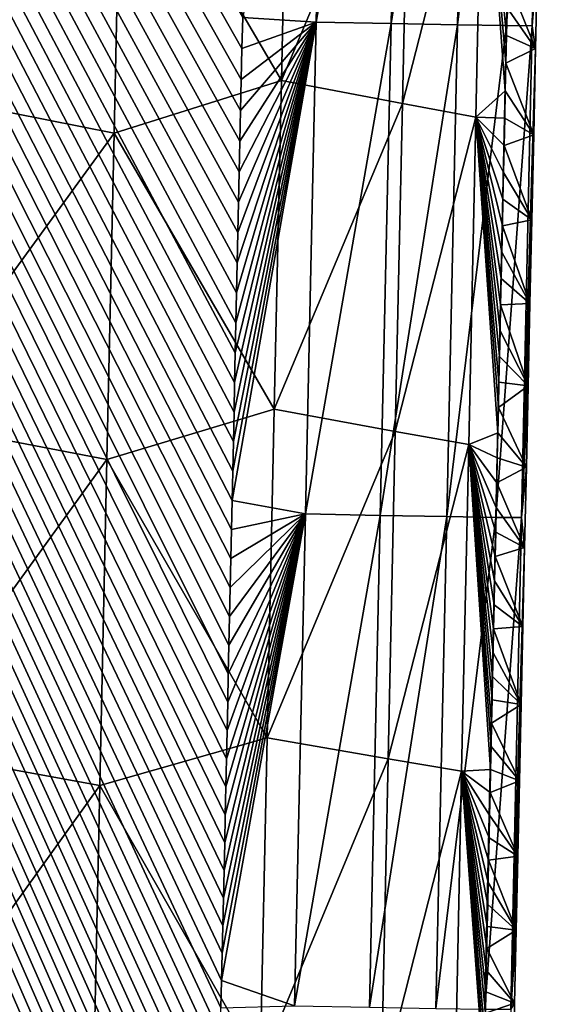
# Model space of a CAD drawing. Header units: metres. Extents: x -50 to 50, y -86 to 50.
# Tile 229 of 256: x 11.87 to 13.05, y -76.53 to -74.32. Entities that reach past the tile are written whole.
import ezdxf

# ---------------------------------------------------------------- set-up
doc = ezdxf.new("R2010")
doc.units = ezdxf.units.M
doc.layers.add('solid_MONTA1__SW0001', color=7, linetype='CONTINUOUS')

msp = doc.modelspace()

# ---------------------------------------------------------------- linework, layer by layer
at = {"layer": 'solid_MONTA1__SW0001'}
for points in [[(12.373839, -74.387352, 189.830475), (12.37537, -74.317467, 189.830811), (6.302178, -63.681835, 190.151154)], [(12.372313, -74.456947, 189.830139), (12.373839, -74.387352, 189.830475), (6.302178, -63.681835, 190.151154)], [(12.370793, -74.526245, 189.829819), (12.372313, -74.456947, 189.830139), (6.302178, -63.681835, 190.151154)], [(12.369278, -74.595268, 189.829483), (12.370793, -74.526245, 189.829819), (6.302178, -63.681835, 190.151154)], [(12.367768, -74.664001, 189.829163), (12.369278, -74.595268, 189.829483), (6.302178, -63.681835, 190.151154)], [(12.366264, -74.73246, 189.828827), (12.367768, -74.664001, 189.829163), (6.302178, -63.681835, 190.151154)], [(12.364765, -74.800644, 189.828506), (12.366264, -74.73246, 189.828827), (6.302178, -63.681835, 190.151154)], [(12.363271, -74.868553, 189.828186), (12.364765, -74.800644, 189.828506), (6.302178, -63.681835, 190.151154)], [(12.361783, -74.936195, 189.82785), (12.363271, -74.868553, 189.828186), (6.302178, -63.681835, 190.151154)], [(12.360301, -75.003563, 189.82753), (12.361783, -74.936195, 189.82785), (6.302178, -63.681835, 190.151154)], [(12.358824, -75.070671, 189.827209), (12.360301, -75.003563, 189.82753), (6.302178, -63.681835, 190.151154)], [(12.357353, -75.13752, 189.826874), (12.358824, -75.070671, 189.827209), (6.302178, -63.681835, 190.151154)], [(12.355888, -75.204109, 189.826553), (12.357353, -75.13752, 189.826874), (6.302178, -63.681835, 190.151154)], [(12.354429, -75.270439, 189.826233), (12.355888, -75.204109, 189.826553), (6.302178, -63.681835, 190.151154)], [(12.352977, -75.336517, 189.825912), (12.354429, -75.270439, 189.826233), (6.302178, -63.681835, 190.151154)], [(12.35153, -75.402351, 189.825592), (12.352977, -75.336517, 189.825912), (6.302178, -63.681835, 190.151154)], [(12.350091, -75.467934, 189.825272), (12.35153, -75.402351, 189.825592), (6.302178, -63.681835, 190.151154)], [(12.34867, -75.533241, 189.824951), (12.350091, -75.467934, 189.825272), (6.302178, -63.681835, 190.151154)], [(12.347264, -75.598282, 189.824631), (12.34867, -75.533241, 189.824951), (6.302178, -63.681835, 190.151154)], [(12.345873, -75.663055, 189.82431), (12.347264, -75.598282, 189.824631), (6.302178, -63.681835, 190.151154)], [(12.344494, -75.727554, 189.82399), (12.345873, -75.663055, 189.82431), (6.302178, -63.681835, 190.151154)], [(12.343124, -75.791786, 189.823669), (12.344494, -75.727554, 189.82399), (6.302178, -63.681835, 190.151154)], [(12.341763, -75.855759, 189.823349), (12.343124, -75.791786, 189.823669), (6.302178, -63.681835, 190.151154)], [(12.340406, -75.919464, 189.823029), (12.341763, -75.855759, 189.823349), (6.302178, -63.681835, 190.151154)], [(12.339052, -75.98291, 189.822708), (12.340406, -75.919464, 189.823029), (6.302178, -63.681835, 190.151154)], [(12.3377, -76.046097, 189.822388), (12.339052, -75.98291, 189.822708), (6.302178, -63.681835, 190.151154)], [(12.336347, -76.109016, 189.822083), (12.3377, -76.046097, 189.822388), (6.302178, -63.681835, 190.151154)], [(12.33499, -76.171692, 189.821762), (12.336347, -76.109016, 189.822083), (6.302178, -63.681835, 190.151154)], [(12.333627, -76.2341, 189.821457), (12.33499, -76.171692, 189.821762), (6.302178, -63.681835, 190.151154)], [(12.332256, -76.296265, 189.821136), (12.333627, -76.2341, 189.821457), (6.302178, -63.681835, 190.151154)], [(12.330875, -76.35817, 189.820831), (12.332256, -76.296265, 189.821136), (6.302178, -63.681835, 190.151154)], [(12.329482, -76.41983, 189.820526), (12.330875, -76.35817, 189.820831), (6.302178, -63.681835, 190.151154)], [(12.328075, -76.481239, 189.820221), (12.329482, -76.41983, 189.820526), (6.302178, -63.681835, 190.151154)], [(12.326651, -76.542404, 189.819916), (12.328075, -76.481239, 189.820221), (6.302178, -63.681835, 190.151154)], [(12.325208, -76.603317, 189.819611), (12.326651, -76.542404, 189.819916), (6.302178, -63.681835, 190.151154)], [(12.323767, -76.663994, 189.819305), (12.325208, -76.603317, 189.819611), (6.302178, -63.681835, 190.151154)], [(12.322444, -76.724434, 189.819), (12.323767, -76.663994, 189.819305), (6.302178, -63.681835, 190.151154)], [(12.321235, -76.784637, 189.81868), (12.322444, -76.724434, 189.819), (6.302178, -63.681835, 190.151154)], [(12.320113, -76.844597, 189.818375), (12.321235, -76.784637, 189.81868), (6.302178, -63.681835, 190.151154)], [(12.319053, -76.904312, 189.818054), (12.320113, -76.844597, 189.818375), (6.302178, -63.681835, 190.151154)], [(12.31803, -76.963776, 189.817734), (12.319053, -76.904312, 189.818054), (6.302178, -63.681835, 190.151154)], [(12.31702, -77.022995, 189.817413), (12.31803, -76.963776, 189.817734), (6.302178, -63.681835, 190.151154)], [(12.315996, -77.081955, 189.817093), (12.31702, -77.022995, 189.817413), (6.302178, -63.681835, 190.151154)], [(12.314934, -77.140663, 189.816772), (12.315996, -77.081955, 189.817093), (6.302178, -63.681835, 190.151154)], [(12.313807, -77.199104, 189.816467), (12.314934, -77.140663, 189.816772), (6.302178, -63.681835, 190.151154)], [(12.312592, -77.257286, 189.816162), (12.313807, -77.199104, 189.816467), (6.302178, -63.681835, 190.151154)], [(12.311262, -77.315201, 189.815857), (12.312592, -77.257286, 189.816162), (6.302178, -63.681835, 190.151154)], [(12.309793, -77.372849, 189.815582), (12.311262, -77.315201, 189.815857), (6.302178, -63.681835, 190.151154)], [(12.308158, -77.430222, 189.815292), (12.309793, -77.372849, 189.815582), (6.302178, -63.681835, 190.151154)], [(12.306334, -77.48732, 189.815033), (12.308158, -77.430222, 189.815292), (6.302178, -63.681835, 190.151154)], [(12.304295, -77.544136, 189.814789), (12.306334, -77.48732, 189.815033), (6.302178, -63.681835, 190.151154)], [(12.302014, -77.600677, 189.814545), (12.304295, -77.544136, 189.814789), (6.302178, -63.681835, 190.151154)], [(12.299469, -77.656929, 189.814331), (12.302014, -77.600677, 189.814545), (6.302178, -63.681835, 190.151154)], [(12.296632, -77.712891, 189.814133), (12.299469, -77.656929, 189.814331), (6.302178, -63.681835, 190.151154)], [(12.293521, -77.768562, 189.81395), (12.296632, -77.712891, 189.814133), (6.302178, -63.681835, 190.151154)], [(12.290318, -77.823914, 189.813766), (12.293521, -77.768562, 189.81395), (6.302178, -63.681835, 190.151154)], [(12.287034, -77.87896, 189.813599), (12.290318, -77.823914, 189.813766), (6.302178, -63.681835, 190.151154)], [(12.283648, -77.933701, 189.813431), (12.287034, -77.87896, 189.813599), (6.302178, -63.681835, 190.151154)], [(12.280144, -77.988152, 189.813278), (12.283648, -77.933701, 189.813431), (6.302178, -63.681835, 190.151154)], [(12.276504, -78.042313, 189.813141), (12.280144, -77.988152, 189.813278), (6.302178, -63.681835, 190.151154)], [(12.272709, -78.096191, 189.813004), (12.276504, -78.042313, 189.813141), (6.302178, -63.681835, 190.151154)], [(12.268743, -78.149803, 189.812881), (12.272709, -78.096191, 189.813004), (6.302178, -63.681835, 190.151154)], [(12.264586, -78.203156, 189.812759), (12.268743, -78.149803, 189.812881), (6.302178, -63.681835, 190.151154)], [(12.260222, -78.256248, 189.812668), (12.264586, -78.203156, 189.812759), (6.302178, -63.681835, 190.151154)], [(12.255633, -78.30909, 189.812576), (12.260222, -78.256248, 189.812668), (6.302178, -63.681835, 190.151154)], [(12.2508, -78.361694, 189.812515), (12.255633, -78.30909, 189.812576), (6.302178, -63.681835, 190.151154)], [(12.245706, -78.414063, 189.812454), (12.2508, -78.361694, 189.812515), (6.302178, -63.681835, 190.151154)], [(12.240333, -78.466209, 189.812424), (12.245706, -78.414063, 189.812454), (6.302178, -63.681835, 190.151154)], [(12.234662, -78.518135, 189.812408), (12.240333, -78.466209, 189.812424), (6.302178, -63.681835, 190.151154)], [(12.228678, -78.569855, 189.812408), (12.234662, -78.518135, 189.812408), (6.302178, -63.681835, 190.151154)], [(12.22236, -78.621368, 189.812424), (12.228678, -78.569855, 189.812408), (6.302178, -63.681835, 190.151154)], [(12.215692, -78.672684, 189.812454), (12.22236, -78.621368, 189.812424), (6.302178, -63.681835, 190.151154)], [(12.208655, -78.723816, 189.812531), (12.215692, -78.672684, 189.812454), (6.302178, -63.681835, 190.151154)], [(12.201243, -78.774773, 189.812607), (12.208655, -78.723816, 189.812531), (6.302178, -63.681835, 190.151154)], [(12.193497, -78.825577, 189.812714), (12.201243, -78.774773, 189.812607), (6.302178, -63.681835, 190.151154)], [(12.185429, -78.876221, 189.812836), (12.193497, -78.825577, 189.812714), (6.302178, -63.681835, 190.151154)], [(12.177049, -78.926689, 189.812973), (12.185429, -78.876221, 189.812836), (6.302178, -63.681835, 190.151154)], [(12.168364, -78.976974, 189.813126), (12.177049, -78.926689, 189.812973), (6.302178, -63.681835, 190.151154)], [(12.159383, -79.027054, 189.813309), (12.168364, -78.976974, 189.813126), (6.302178, -63.681835, 190.151154)], [(12.150116, -79.07692, 189.813492), (12.159383, -79.027054, 189.813309), (6.302178, -63.681835, 190.151154)], [(12.14057, -79.126556, 189.813705), (12.150116, -79.07692, 189.813492), (6.302178, -63.681835, 190.151154)], [(12.130754, -79.175949, 189.813934), (12.14057, -79.126556, 189.813705), (6.302178, -63.681835, 190.151154)], [(12.120676, -79.22509, 189.814178), (12.130754, -79.175949, 189.813934), (6.302178, -63.681835, 190.151154)], [(12.110346, -79.273964, 189.814438), (12.120676, -79.22509, 189.814178), (6.302178, -63.681835, 190.151154)], [(12.099771, -79.322548, 189.814697), (12.110346, -79.273964, 189.814438), (6.302178, -63.681835, 190.151154)], [(12.088961, -79.370842, 189.814987), (12.099771, -79.322548, 189.814697), (6.302178, -63.681835, 190.151154)], [(12.077923, -79.418831, 189.815292), (12.088961, -79.370842, 189.814987), (6.302178, -63.681835, 190.151154)], [(12.066666, -79.466492, 189.815598), (12.077923, -79.418831, 189.815292), (6.302178, -63.681835, 190.151154)], [(12.055199, -79.513817, 189.815933), (12.066666, -79.466492, 189.815598), (6.302178, -63.681835, 190.151154)], [(12.04353, -79.560791, 189.816269), (12.055199, -79.513817, 189.815933), (6.302178, -63.681835, 190.151154)], [(12.031669, -79.607407, 189.81662), (12.04353, -79.560791, 189.816269), (6.302178, -63.681835, 190.151154)], [(12.019623, -79.653641, 189.816986), (12.031669, -79.607407, 189.81662), (6.302178, -63.681835, 190.151154)], [(12.007382, -79.699501, 189.817352), (12.019623, -79.653641, 189.816986), (6.302178, -63.681835, 190.151154)], [(11.994886, -79.745033, 189.817749), (12.007382, -79.699501, 189.817352), (6.302178, -63.681835, 190.151154)], [(11.982133, -79.790245, 189.818161), (11.994886, -79.745033, 189.817749), (6.302178, -63.681835, 190.151154)], [(11.969129, -79.835136, 189.818573), (11.982133, -79.790245, 189.818161), (6.302178, -63.681835, 190.151154)], [(11.95588, -79.879715, 189.819016), (11.969129, -79.835136, 189.818573), (6.302178, -63.681835, 190.151154)], [(11.942394, -79.923981, 189.819458), (11.95588, -79.879715, 189.819016), (6.302178, -63.681835, 190.151154)], [(11.928677, -79.967934, 189.819931), (11.942394, -79.923981, 189.819458), (6.302178, -63.681835, 190.151154)], [(11.914734, -80.011574, 189.820404), (11.928677, -79.967934, 189.819931), (6.302178, -63.681835, 190.151154)], [(11.900574, -80.054909, 189.820892), (11.914734, -80.011574, 189.820404), (6.302178, -63.681835, 190.151154)], [(11.8862, -80.097939, 189.821396), (11.900574, -80.054909, 189.820892), (6.302178, -63.681835, 190.151154)], [(11.871622, -80.140663, 189.821915), (11.8862, -80.097939, 189.821396), (6.302178, -63.681835, 190.151154)], [(12.54054, -74.328087, 189.800964), (12.564578, -73.223198, 189.806091), (12.37537, -74.317467, 189.830811)], [(12.732512, -73.226509, 189.728851), (12.564578, -73.223198, 189.806091), (12.54054, -74.328087, 189.800964)], [(12.708481, -74.331413, 189.72374), (12.732512, -73.226509, 189.728851), (12.54054, -74.328087, 189.800964)], [(12.881853, -73.229179, 189.602051), (12.732512, -73.226509, 189.728851), (12.708481, -74.331413, 189.72374)], [(12.857836, -74.334099, 189.596954), (12.881853, -73.229179, 189.602051), (12.708481, -74.331413, 189.72374)], [(12.99194, -73.23082, 189.435165), (12.881853, -73.229179, 189.602051), (12.857836, -74.334099, 189.596954)], [(12.967942, -74.335724, 189.430084), (12.99194, -73.23082, 189.435165), (12.857836, -74.334099, 189.596954)], [(12.967942, -74.335724, 189.430084), (13.049754, -73.231224, 189.24791), (12.99194, -73.23082, 189.435165)], [(12.967942, -74.335724, 189.430084), (13.025777, -74.336113, 189.242828), (13.049754, -73.231224, 189.24791)], [(13.049754, -73.231224, 189.24791), (13.025777, -74.336113, 189.242828), (13.054932, -73.381264, 189.112442)], [(13.025777, -74.336113, 189.242828), (13.050489, -73.586449, 189.111465), (13.054932, -73.381264, 189.112442)], [(13.025777, -74.336113, 189.242828), (13.04608, -73.789864, 189.110489), (13.050489, -73.586449, 189.111465)], [(12.478199, -73.720757, 185.583725), (12.462249, -74.459236, 185.588882), (12.102365, -73.844368, 185.114441)], [(12.74982, -73.774574, 186.106613), (12.462249, -74.459236, 185.588882), (12.478199, -73.720757, 185.583725)], [(12.102365, -73.844368, 185.114441), (11.632568, -74.487228, 184.728409), (11.648529, -73.75061, 184.723221)], [(12.74982, -73.774574, 186.106613), (12.733938, -74.510963, 186.111725), (12.462249, -74.459236, 185.588882)], [(12.914812, -73.806305, 186.648605), (12.733938, -74.510963, 186.111725), (12.74982, -73.774574, 186.106613)], [(13.025777, -74.336113, 189.242828), (13.041707, -73.991272, 189.109528), (13.04608, -73.789864, 189.110489)], [(12.914812, -73.806305, 186.648605), (12.898977, -74.541412, 186.653671), (12.733938, -74.510963, 186.111725)], [(12.965072, -74.482437, 187.188965), (12.898977, -74.541412, 186.653671), (12.914812, -73.806305, 186.648605)], [(12.966404, -74.42057, 187.188538), (12.965072, -74.482437, 187.188965), (12.914812, -73.806305, 186.648605)], [(12.967745, -74.358284, 187.18811), (12.966404, -74.42057, 187.188538), (12.914812, -73.806305, 186.648605)], [(12.969094, -74.295578, 187.187668), (12.967745, -74.358284, 187.18811), (12.914812, -73.806305, 186.648605)], [(12.102365, -73.844368, 185.114441), (12.086493, -74.577461, 185.119583), (11.632568, -74.487228, 184.728409)], [(12.462249, -74.459236, 185.588882), (12.086493, -74.577461, 185.119583), (12.102365, -73.844368, 185.114441)], [(13.025777, -74.336113, 189.242828), (13.037377, -74.190437, 189.108566), (13.041707, -73.991272, 189.109528)], [(13.033094, -74.387108, 189.107605), (12.970451, -74.232445, 187.187225), (13.037377, -74.190437, 189.108566)], [(13.025777, -74.336113, 189.242828), (13.033094, -74.387108, 189.107605), (13.037377, -74.190437, 189.108566)], [(13.033094, -74.387108, 189.107605), (12.969094, -74.295578, 187.187668), (12.970451, -74.232445, 187.187225)], [(13.033094, -74.387108, 189.107605), (12.967745, -74.358284, 187.18811), (12.969094, -74.295578, 187.187668)], [(12.54054, -74.328087, 189.800964), (12.37537, -74.317467, 189.830811), (12.373839, -74.387352, 189.830475)], [(12.54054, -74.328087, 189.800964), (12.352977, -75.336517, 189.825912), (12.35153, -75.402351, 189.825592)], [(12.516259, -75.432968, 189.79567), (12.54054, -74.328087, 189.800964), (12.35153, -75.402351, 189.825592)], [(12.54054, -74.328087, 189.800964), (12.354429, -75.270439, 189.826233), (12.352977, -75.336517, 189.825912)], [(12.54054, -74.328087, 189.800964), (12.355888, -75.204109, 189.826553), (12.354429, -75.270439, 189.826233)], [(12.54054, -74.328087, 189.800964), (12.357353, -75.13752, 189.826874), (12.355888, -75.204109, 189.826553)], [(12.54054, -74.328087, 189.800964), (12.358824, -75.070671, 189.827209), (12.357353, -75.13752, 189.826874)], [(12.54054, -74.328087, 189.800964), (12.360301, -75.003563, 189.82753), (12.358824, -75.070671, 189.827209)], [(12.54054, -74.328087, 189.800964), (12.361783, -74.936195, 189.82785), (12.360301, -75.003563, 189.82753)], [(12.54054, -74.328087, 189.800964), (12.363271, -74.868553, 189.828186), (12.361783, -74.936195, 189.82785)], [(12.54054, -74.328087, 189.800964), (12.364765, -74.800644, 189.828506), (12.363271, -74.868553, 189.828186)], [(12.54054, -74.328087, 189.800964), (12.366264, -74.73246, 189.828827), (12.364765, -74.800644, 189.828506)], [(12.54054, -74.328087, 189.800964), (12.367768, -74.664001, 189.829163), (12.366264, -74.73246, 189.828827)], [(12.54054, -74.328087, 189.800964), (12.369278, -74.595268, 189.829483), (12.367768, -74.664001, 189.829163)], [(12.54054, -74.328087, 189.800964), (12.370793, -74.526245, 189.829819), (12.369278, -74.595268, 189.829483)], [(12.54054, -74.328087, 189.800964), (12.372313, -74.456947, 189.830139), (12.370793, -74.526245, 189.829819)], [(12.54054, -74.328087, 189.800964), (12.373839, -74.387352, 189.830475), (12.372313, -74.456947, 189.830139)], [(12.708481, -74.331413, 189.72374), (12.54054, -74.328087, 189.800964), (12.516259, -75.432968, 189.79567)], [(12.684208, -75.436325, 189.71846), (12.708481, -74.331413, 189.72374), (12.516259, -75.432968, 189.79567)], [(12.857836, -74.334099, 189.596954), (12.708481, -74.331413, 189.72374), (12.684208, -75.436325, 189.71846)], [(12.833576, -75.439018, 189.59169), (12.857836, -74.334099, 189.596954), (12.684208, -75.436325, 189.71846)], [(12.967942, -74.335724, 189.430084), (12.857836, -74.334099, 189.596954), (12.833576, -75.439018, 189.59169)], [(12.943701, -75.440651, 189.424835), (12.967942, -74.335724, 189.430084), (12.833576, -75.439018, 189.59169)], [(12.943701, -75.440651, 189.424835), (13.025777, -74.336113, 189.242828), (12.967942, -74.335724, 189.430084)], [(12.943701, -75.440651, 189.424835), (13.001556, -75.441017, 189.237595), (13.025777, -74.336113, 189.242828)], [(13.025777, -74.336113, 189.242828), (13.001556, -75.441017, 189.237595), (13.033094, -74.387108, 189.107605)], [(13.033094, -74.387108, 189.107605), (12.966404, -74.42057, 187.188538), (12.967745, -74.358284, 187.18811)], [(13.028863, -74.581055, 189.106674), (12.966404, -74.42057, 187.188538), (13.033094, -74.387108, 189.107605)], [(13.001556, -75.441017, 189.237595), (13.028863, -74.581055, 189.106674), (13.033094, -74.387108, 189.107605)], [(13.028863, -74.581055, 189.106674), (12.965072, -74.482437, 187.188965), (12.966404, -74.42057, 187.188538)], [(12.462249, -74.459236, 185.588882), (12.446171, -75.197861, 185.594009), (12.086493, -74.577461, 185.119583)], [(12.733938, -74.510963, 186.111725), (12.446171, -75.197861, 185.594009), (12.462249, -74.459236, 185.588882)], [(12.086493, -74.577461, 185.119583), (11.616475, -75.223892, 184.733566), (11.632568, -74.487228, 184.728409)], [(12.965072, -74.482437, 187.188965), (12.963747, -74.543892, 187.189392), (12.898977, -74.541412, 186.653671)], [(13.028863, -74.581055, 189.106674), (12.963747, -74.543892, 187.189392), (12.965072, -74.482437, 187.188965)], [(12.733938, -74.510963, 186.111725), (12.717926, -75.247498, 186.116821), (12.446171, -75.197861, 185.594009)], [(12.898977, -74.541412, 186.653671), (12.717926, -75.247498, 186.116821), (12.733938, -74.510963, 186.111725)], [(12.898977, -74.541412, 186.653671), (12.883011, -75.276642, 186.658722), (12.717926, -75.247498, 186.116821)], [(12.948442, -75.250496, 187.19429), (12.883011, -75.276642, 186.658722), (12.898977, -74.541412, 186.653671)], [(12.949676, -75.193748, 187.193909), (12.948442, -75.250496, 187.19429), (12.898977, -74.541412, 186.653671)], [(12.950917, -75.13662, 187.193512), (12.949676, -75.193748, 187.193909), (12.898977, -74.541412, 186.653671)], [(12.952167, -75.079109, 187.193115), (12.950917, -75.13662, 187.193512), (12.898977, -74.541412, 186.653671)], [(12.953424, -75.02121, 187.192703), (12.952167, -75.079109, 187.193115), (12.898977, -74.541412, 186.653671)], [(12.954689, -74.962914, 187.192307), (12.953424, -75.02121, 187.192703), (12.898977, -74.541412, 186.653671)], [(12.955961, -74.904228, 187.191895), (12.954689, -74.962914, 187.192307), (12.898977, -74.541412, 186.653671)], [(12.95724, -74.845146, 187.191483), (12.955961, -74.904228, 187.191895), (12.898977, -74.541412, 186.653671)], [(12.958527, -74.785683, 187.191071), (12.95724, -74.845146, 187.191483), (12.898977, -74.541412, 186.653671)], [(12.959821, -74.72583, 187.190659), (12.958527, -74.785683, 187.191071), (12.898977, -74.541412, 186.653671)], [(12.961123, -74.665581, 187.190231), (12.959821, -74.72583, 187.190659), (12.898977, -74.541412, 186.653671)], [(12.962431, -74.604935, 187.189819), (12.961123, -74.665581, 187.190231), (12.898977, -74.541412, 186.653671)], [(12.963747, -74.543892, 187.189392), (12.962431, -74.604935, 187.189819), (12.898977, -74.541412, 186.653671)], [(13.028863, -74.581055, 189.106674), (12.962431, -74.604935, 187.189819), (12.963747, -74.543892, 187.189392)], [(12.086493, -74.577461, 185.119583), (12.070483, -75.310608, 185.124695), (11.616475, -75.223892, 184.733566)], [(12.446171, -75.197861, 185.594009), (12.070483, -75.310608, 185.124695), (12.086493, -74.577461, 185.119583)], [(13.024687, -74.772026, 189.105743), (12.962431, -74.604935, 187.189819), (13.028863, -74.581055, 189.106674)], [(13.001556, -75.441017, 189.237595), (13.024687, -74.772026, 189.105743), (13.028863, -74.581055, 189.106674)], [(13.024687, -74.772026, 189.105743), (12.961123, -74.665581, 187.190231), (12.962431, -74.604935, 187.189819)], [(13.024687, -74.772026, 189.105743), (12.959821, -74.72583, 187.190659), (12.961123, -74.665581, 187.190231)], [(13.024687, -74.772026, 189.105743), (12.958527, -74.785683, 187.191071), (12.959821, -74.72583, 187.190659)], [(13.020569, -74.959961, 189.104843), (12.95724, -74.845146, 187.191483), (12.958527, -74.785683, 187.191071)], [(13.020569, -74.959961, 189.104843), (12.958527, -74.785683, 187.191071), (13.024687, -74.772026, 189.105743)], [(13.001556, -75.441017, 189.237595), (13.020569, -74.959961, 189.104843), (13.024687, -74.772026, 189.105743)], [(13.020569, -74.959961, 189.104843), (12.955961, -74.904228, 187.191895), (12.95724, -74.845146, 187.191483)], [(13.020569, -74.959961, 189.104843), (12.954689, -74.962914, 187.192307), (12.955961, -74.904228, 187.191895)], [(13.0165, -75.145332, 189.103943), (12.953424, -75.02121, 187.192703), (12.954689, -74.962914, 187.192307)], [(13.0165, -75.145332, 189.103943), (12.954689, -74.962914, 187.192307), (13.020569, -74.959961, 189.104843)], [(13.001556, -75.441017, 189.237595), (13.0165, -75.145332, 189.103943), (13.020569, -74.959961, 189.104843)], [(13.0165, -75.145332, 189.103943), (12.952167, -75.079109, 187.193115), (12.953424, -75.02121, 187.192703)], [(13.0165, -75.145332, 189.103943), (12.950917, -75.13662, 187.193512), (12.952167, -75.079109, 187.193115)], [(13.0165, -75.145332, 189.103943), (12.949676, -75.193748, 187.193909), (12.950917, -75.13662, 187.193512)], [(13.012481, -75.32814, 189.103073), (12.949676, -75.193748, 187.193909), (13.0165, -75.145332, 189.103943)], [(13.001556, -75.441017, 189.237595), (13.012481, -75.32814, 189.103073), (13.0165, -75.145332, 189.103943)], [(12.446171, -75.197861, 185.594009), (12.430134, -75.935806, 185.599197), (12.070483, -75.310608, 185.124695)], [(12.717926, -75.247498, 186.116821), (12.430134, -75.935806, 185.599197), (12.446171, -75.197861, 185.594009)], [(13.012481, -75.32814, 189.103073), (12.948442, -75.250496, 187.19429), (12.949676, -75.193748, 187.193909)], [(12.070483, -75.310608, 185.124695), (11.600464, -75.960289, 184.738785), (11.616475, -75.223892, 184.733566)], [(12.717926, -75.247498, 186.116821), (12.701976, -75.983139, 186.122009), (12.430134, -75.935806, 185.599197)], [(12.883011, -75.276642, 186.658722), (12.701976, -75.983139, 186.122009), (12.717926, -75.247498, 186.116821)], [(12.948442, -75.250496, 187.19429), (12.947217, -75.306862, 187.194687), (12.883011, -75.276642, 186.658722)], [(13.012481, -75.32814, 189.103073), (12.947217, -75.306862, 187.194687), (12.948442, -75.250496, 187.19429)], [(12.883011, -75.276642, 186.658722), (12.86711, -76.010849, 186.663864), (12.701976, -75.983139, 186.122009)], [(12.932079, -76.006973, 187.199615), (12.86711, -76.010849, 186.663864), (12.883011, -75.276642, 186.658722)], [(12.933187, -75.955193, 187.199234), (12.932079, -76.006973, 187.199615), (12.883011, -75.276642, 186.658722)], [(12.934306, -75.903076, 187.198853), (12.933187, -75.955193, 187.199234), (12.883011, -75.276642, 186.658722)], [(12.935434, -75.850616, 187.198486), (12.934306, -75.903076, 187.198853), (12.883011, -75.276642, 186.658722)], [(12.936572, -75.797829, 187.198105), (12.935434, -75.850616, 187.198486), (12.883011, -75.276642, 186.658722)], [(12.937719, -75.74469, 187.197723), (12.936572, -75.797829, 187.198105), (12.883011, -75.276642, 186.658722)], [(12.938875, -75.691208, 187.197357), (12.937719, -75.74469, 187.197723), (12.883011, -75.276642, 186.658722)], [(12.940041, -75.637375, 187.196976), (12.938875, -75.691208, 187.197357), (12.883011, -75.276642, 186.658722)], [(12.941216, -75.583191, 187.196594), (12.940041, -75.637375, 187.196976), (12.883011, -75.276642, 186.658722)], [(12.942398, -75.528648, 187.196213), (12.941216, -75.583191, 187.196594), (12.883011, -75.276642, 186.658722)], [(12.94359, -75.473755, 187.195831), (12.942398, -75.528648, 187.196213), (12.883011, -75.276642, 186.658722)], [(12.944791, -75.418488, 187.19545), (12.94359, -75.473755, 187.195831), (12.883011, -75.276642, 186.658722)], [(12.945999, -75.362862, 187.195068), (12.944791, -75.418488, 187.19545), (12.883011, -75.276642, 186.658722)], [(12.947217, -75.306862, 187.194687), (12.945999, -75.362862, 187.195068), (12.883011, -75.276642, 186.658722)], [(12.070483, -75.310608, 185.124695), (12.054612, -76.043182, 185.129883), (11.600464, -75.960289, 184.738785)], [(12.430134, -75.935806, 185.599197), (12.054612, -76.043182, 185.129883), (12.070483, -75.310608, 185.124695)], [(13.012481, -75.32814, 189.103073), (12.945999, -75.362862, 187.195068), (12.947217, -75.306862, 187.194687)], [(13.008516, -75.508339, 189.102219), (12.945999, -75.362862, 187.195068), (13.012481, -75.32814, 189.103073)], [(13.001556, -75.441017, 189.237595), (13.008516, -75.508339, 189.102219), (13.012481, -75.32814, 189.103073)], [(13.008516, -75.508339, 189.102219), (12.944791, -75.418488, 187.19545), (12.945999, -75.362862, 187.195068)], [(12.516259, -75.432968, 189.79567), (12.35153, -75.402351, 189.825592), (12.350091, -75.467934, 189.825272)], [(13.008516, -75.508339, 189.102219), (12.94359, -75.473755, 187.195831), (12.944791, -75.418488, 187.19545)], [(12.516259, -75.432968, 189.79567), (12.329482, -76.41983, 189.820526), (12.328075, -76.481239, 189.820221)], [(12.492001, -76.537872, 189.790192), (12.516259, -75.432968, 189.79567), (12.328075, -76.481239, 189.820221)], [(12.516259, -75.432968, 189.79567), (12.330875, -76.35817, 189.820831), (12.329482, -76.41983, 189.820526)], [(12.516259, -75.432968, 189.79567), (12.332256, -76.296265, 189.821136), (12.330875, -76.35817, 189.820831)], [(12.516259, -75.432968, 189.79567), (12.333627, -76.2341, 189.821457), (12.332256, -76.296265, 189.821136)], [(12.516259, -75.432968, 189.79567), (12.33499, -76.171692, 189.821762), (12.333627, -76.2341, 189.821457)], [(12.516259, -75.432968, 189.79567), (12.336347, -76.109016, 189.822083), (12.33499, -76.171692, 189.821762)], [(12.516259, -75.432968, 189.79567), (12.3377, -76.046097, 189.822388), (12.336347, -76.109016, 189.822083)], [(12.516259, -75.432968, 189.79567), (12.339052, -75.98291, 189.822708), (12.3377, -76.046097, 189.822388)], [(12.516259, -75.432968, 189.79567), (12.340406, -75.919464, 189.823029), (12.339052, -75.98291, 189.822708)], [(12.516259, -75.432968, 189.79567), (12.341763, -75.855759, 189.823349), (12.340406, -75.919464, 189.823029)], [(12.516259, -75.432968, 189.79567), (12.343124, -75.791786, 189.823669), (12.341763, -75.855759, 189.823349)], [(12.516259, -75.432968, 189.79567), (12.344494, -75.727554, 189.82399), (12.343124, -75.791786, 189.823669)], [(12.516259, -75.432968, 189.79567), (12.345873, -75.663055, 189.82431), (12.344494, -75.727554, 189.82399)], [(12.516259, -75.432968, 189.79567), (12.347264, -75.598282, 189.824631), (12.345873, -75.663055, 189.82431)], [(12.516259, -75.432968, 189.79567), (12.34867, -75.533241, 189.824951), (12.347264, -75.598282, 189.824631)], [(12.516259, -75.432968, 189.79567), (12.350091, -75.467934, 189.825272), (12.34867, -75.533241, 189.824951)], [(12.684208, -75.436325, 189.71846), (12.516259, -75.432968, 189.79567), (12.492001, -76.537872, 189.790192)], [(12.659959, -76.541199, 189.712997), (12.684208, -75.436325, 189.71846), (12.492001, -76.537872, 189.790192)], [(12.833576, -75.439018, 189.59169), (12.684208, -75.436325, 189.71846), (12.659959, -76.541199, 189.712997)], [(12.809342, -76.543869, 189.586243), (12.833576, -75.439018, 189.59169), (12.659959, -76.541199, 189.712997)], [(12.943701, -75.440651, 189.424835), (12.833576, -75.439018, 189.59169), (12.809342, -76.543869, 189.586243)], [(12.919485, -76.545471, 189.419388), (12.943701, -75.440651, 189.424835), (12.809342, -76.543869, 189.586243)], [(12.919485, -76.545471, 189.419388), (13.001556, -75.441017, 189.237595), (12.943701, -75.440651, 189.424835)], [(12.919485, -76.545471, 189.419388), (12.977363, -76.545807, 189.232162), (13.001556, -75.441017, 189.237595)], [(13.001556, -75.441017, 189.237595), (12.977363, -76.545807, 189.232162), (13.008516, -75.508339, 189.102219)], [(13.008516, -75.508339, 189.102219), (12.942398, -75.528648, 187.196213), (12.94359, -75.473755, 187.195831)], [(13.004613, -75.68586, 189.101364), (12.942398, -75.528648, 187.196213), (13.008516, -75.508339, 189.102219)], [(12.977363, -76.545807, 189.232162), (13.004613, -75.68586, 189.101364), (13.008516, -75.508339, 189.102219)], [(13.004613, -75.68586, 189.101364), (12.941216, -75.583191, 187.196594), (12.942398, -75.528648, 187.196213)], [(13.004613, -75.68586, 189.101364), (12.940041, -75.637375, 187.196976), (12.941216, -75.583191, 187.196594)], [(13.004613, -75.68586, 189.101364), (12.938875, -75.691208, 187.197357), (12.940041, -75.637375, 187.196976)], [(13.000774, -75.860657, 189.10051), (12.937719, -75.74469, 187.197723), (12.938875, -75.691208, 187.197357)], [(13.000774, -75.860657, 189.10051), (12.938875, -75.691208, 187.197357), (13.004613, -75.68586, 189.101364)], [(12.977363, -76.545807, 189.232162), (13.000774, -75.860657, 189.10051), (13.004613, -75.68586, 189.101364)], [(13.000774, -75.860657, 189.10051), (12.936572, -75.797829, 187.198105), (12.937719, -75.74469, 187.197723)], [(13.000774, -75.860657, 189.10051), (12.935434, -75.850616, 187.198486), (12.936572, -75.797829, 187.198105)], [(13.000774, -75.860657, 189.10051), (12.934306, -75.903076, 187.198853), (12.935434, -75.850616, 187.198486)], [(12.997009, -76.032677, 189.09967), (12.934306, -75.903076, 187.198853), (13.000774, -75.860657, 189.10051)], [(12.977363, -76.545807, 189.232162), (12.997009, -76.032677, 189.09967), (13.000774, -75.860657, 189.10051)], [(12.997009, -76.032677, 189.09967), (12.933187, -75.955193, 187.199234), (12.934306, -75.903076, 187.198853)], [(12.430134, -75.935806, 185.599197), (12.414498, -76.674438, 185.60466), (12.054612, -76.043182, 185.129883)], [(12.701976, -75.983139, 186.122009), (12.414498, -76.674438, 185.60466), (12.430134, -75.935806, 185.599197)], [(12.054612, -76.043182, 185.129883), (11.584906, -76.697037, 184.744171), (11.600464, -75.960289, 184.738785)], [(12.997009, -76.032677, 189.09967), (12.932079, -76.006973, 187.199615), (12.933187, -75.955193, 187.199234)], [(12.701976, -75.983139, 186.122009), (12.686336, -76.720016, 186.127457), (12.414498, -76.674438, 185.60466)], [(12.86711, -76.010849, 186.663864), (12.686336, -76.720016, 186.127457), (12.701976, -75.983139, 186.122009)], [(12.86711, -76.010849, 186.663864), (12.851441, -76.746712, 186.669266), (12.686336, -76.720016, 186.127457)], [(12.917377, -76.697678, 187.204803), (12.851441, -76.746712, 186.669266), (12.86711, -76.010849, 186.663864)], [(12.932079, -76.006973, 187.199615), (12.930981, -76.058411, 187.200012), (12.86711, -76.010849, 186.663864)], [(12.918402, -76.650352, 187.204483), (12.917377, -76.697678, 187.204803), (12.86711, -76.010849, 186.663864)], [(12.919428, -76.602737, 187.204147), (12.918402, -76.650352, 187.204483), (12.86711, -76.010849, 186.663864)], [(12.920454, -76.554817, 187.203812), (12.919428, -76.602737, 187.204147), (12.86711, -76.010849, 186.663864)], [(12.921483, -76.506599, 187.203445), (12.920454, -76.554817, 187.203812), (12.86711, -76.010849, 186.663864)], [(12.922514, -76.458076, 187.203094), (12.921483, -76.506599, 187.203445), (12.86711, -76.010849, 186.663864)], [(12.923549, -76.409241, 187.202713), (12.922514, -76.458076, 187.203094), (12.86711, -76.010849, 186.663864)], [(12.924588, -76.360092, 187.202332), (12.923549, -76.409241, 187.202713), (12.86711, -76.010849, 186.663864)], [(12.925633, -76.310623, 187.20195), (12.924588, -76.360092, 187.202332), (12.86711, -76.010849, 186.663864)], [(12.926685, -76.260841, 187.201569), (12.925633, -76.310623, 187.20195), (12.86711, -76.010849, 186.663864)], [(12.927745, -76.210732, 187.201172), (12.926685, -76.260841, 187.201569), (12.86711, -76.010849, 186.663864)], [(12.928814, -76.160286, 187.20079), (12.927745, -76.210732, 187.201172), (12.86711, -76.010849, 186.663864)], [(12.929892, -76.10952, 187.200394), (12.928814, -76.160286, 187.20079), (12.86711, -76.010849, 186.663864)], [(12.930981, -76.058411, 187.200012), (12.929892, -76.10952, 187.200394), (12.86711, -76.010849, 186.663864)], [(12.997009, -76.032677, 189.09967), (12.930981, -76.058411, 187.200012), (12.932079, -76.006973, 187.199615)], [(12.054612, -76.043182, 185.129883), (12.039054, -76.776855, 185.135269), (11.584906, -76.697037, 184.744171)], [(12.414498, -76.674438, 185.60466), (12.039054, -76.776855, 185.135269), (12.054612, -76.043182, 185.129883)], [(12.99332, -76.201866, 189.098816), (12.930981, -76.058411, 187.200012), (12.997009, -76.032677, 189.09967)], [(12.977363, -76.545807, 189.232162), (12.99332, -76.201866, 189.098816), (12.997009, -76.032677, 189.09967)], [(12.99332, -76.201866, 189.098816), (12.929892, -76.10952, 187.200394), (12.930981, -76.058411, 187.200012)], [(12.99332, -76.201866, 189.098816), (12.928814, -76.160286, 187.20079), (12.929892, -76.10952, 187.200394)], [(12.99332, -76.201866, 189.098816), (12.927745, -76.210732, 187.201172), (12.928814, -76.160286, 187.20079)], [(12.989697, -76.368217, 189.097961), (12.927745, -76.210732, 187.201172), (12.99332, -76.201866, 189.098816)], [(12.977363, -76.545807, 189.232162), (12.989697, -76.368217, 189.097961), (12.99332, -76.201866, 189.098816)], [(12.989697, -76.368217, 189.097961), (12.926685, -76.260841, 187.201569), (12.927745, -76.210732, 187.201172)], [(12.989697, -76.368217, 189.097961), (12.925633, -76.310623, 187.20195), (12.926685, -76.260841, 187.201569)], [(12.989697, -76.368217, 189.097961), (12.924588, -76.360092, 187.202332), (12.925633, -76.310623, 187.20195)], [(12.989697, -76.368217, 189.097961), (12.923549, -76.409241, 187.202713), (12.924588, -76.360092, 187.202332)], [(12.986124, -76.531845, 189.097153), (12.923549, -76.409241, 187.202713), (12.989697, -76.368217, 189.097961)], [(12.977363, -76.545807, 189.232162), (12.986124, -76.531845, 189.097153), (12.989697, -76.368217, 189.097961)], [(12.986124, -76.531845, 189.097153), (12.922514, -76.458076, 187.203094), (12.923549, -76.409241, 187.202713)], [(12.986124, -76.531845, 189.097153), (12.921483, -76.506599, 187.203445), (12.922514, -76.458076, 187.203094)], [(12.492001, -76.537872, 189.790192), (12.328075, -76.481239, 189.820221), (12.326651, -76.542404, 189.819916)], [(12.986124, -76.531845, 189.097153), (12.920454, -76.554817, 187.203812), (12.921483, -76.506599, 187.203445)], [(12.982577, -76.692833, 189.09639), (12.920454, -76.554817, 187.203812), (12.986124, -76.531845, 189.097153)], [(12.977363, -76.545807, 189.232162), (12.982577, -76.692833, 189.09639), (12.986124, -76.531845, 189.097153)]]:
    msp.add_3dface(points, dxfattribs=at)

doc.saveas('drawing.dxf')
